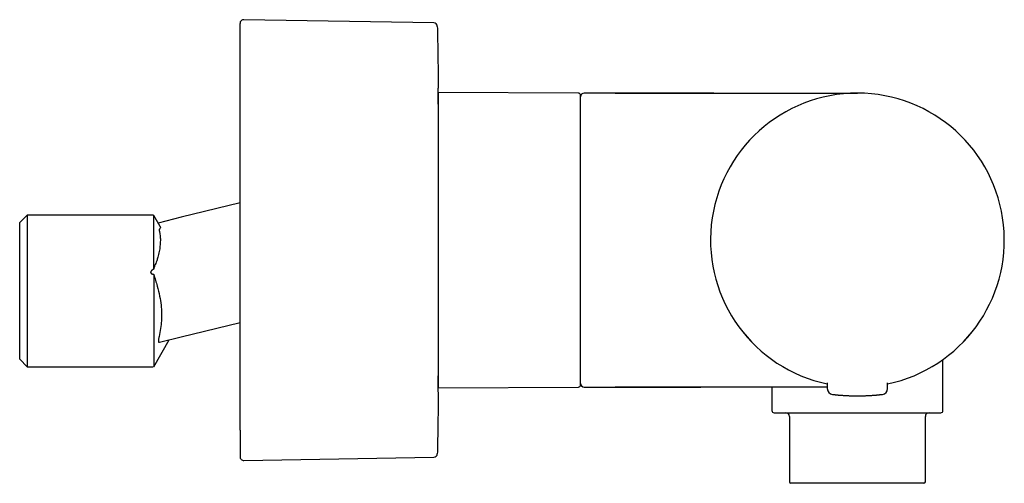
# Model space of a CAD drawing. Header units: millimetres. Extents: x 8 to 771, y 12 to 352.
# Tile 8 of 8: x 629 to 763, y 289 to 352. Entities that reach past the tile are written whole.
import ezdxf

# ---------------------------------------------------------------- set-up
doc = ezdxf.new("R2010")
doc.units = ezdxf.units.MM

msp = doc.modelspace()

# ---------------------------------------------------------------- linework, layer by layer
at = {"color": 7, "linetype": 'Continuous', "lineweight": 30}
for p, q in [((685.34, 351.31), (659.48, 351.74)), ((705.03, 341.75), (685.97, 341.83)), ((685.97, 301.66), (685.97, 341.83)), ((710.03, 341.75), (705.83, 341.75)), ((710.03, 341.75), (743.03, 341.75)), ((658.97, 326.83), (650.97, 324.85)), ((629.97, 325.12), (628.97, 324.12)), ((647.17, 325.12), (629.97, 325.12)), ((629.97, 325.12), (629.97, 304.52)), ((647.21, 317.8), (647.21, 325.12)), ((648.09, 323.6), (647.24, 325.08)), ((650.97, 324.85), (647.82, 324.07)), ((628.97, 305.52), (628.97, 324.12)), ((647.21, 317.08), (647.21, 304.52)), ((650.97, 308.57), (658.97, 310.55)), ((648.02, 307.84), (650.97, 308.57)), ((647.22, 304.52), (649.32, 308.16)), ((755.52, 306.12), (755.5, 306.11)), ((628.97, 305.52), (629.97, 304.52)), ((629.97, 304.52), (647.15, 304.52)), ((754.68, 298.55), (754.68, 305.49)), ((685.97, 301.66), (705.03, 301.75)), ((705.83, 301.75), (710.03, 301.75)), ((738.93, 301.75), (710.03, 301.75)), ((710.03, 301.75), (710.03, 301.75)), ((721.23, 301.75), (721.71, 301.75)), ((731.38, 301.75), (731.38, 298.55)), ((738.93, 302.34), (738.93, 301.54)), ((747.13, 301.54), (747.13, 302.34)), ((745.74, 300.68), (745.74, 300.68)), ((733.78, 297.75), (733.78, 288.85)), ((752.28, 288.85), (752.28, 297.75)), ((659.48, 291.76), (685.34, 292.19)), ((752.08, 288.65), (733.98, 288.65))]:
    msp.add_line(p, q, dxfattribs=at)
for centre, radius, start, end in [((659.47, 351.24), 0.5, 89.0452, 180), ((685.33, 350.81), 0.5, 1.3318, 89.044), ((185.97, 339.2), 500, 360, 0.3694), ((705.03, 341.45), 0.3, 0, 89.75), ((705.83, 341.25), 0.5, 90, 180), ((743.03, 321.75), 20, 281.8388, 258.1613), ((743.03, 321.75), 20, 281.8413, 258.1587), ((185.97, 304.3), 500, 359.6302, 360), ((705.03, 302.05), 0.3, 270.25, 0), ((705.83, 302.25), 0.5, 180, 270), ((739.73, 301.54), 0.8, 180.5, 263.2497), ((746.33, 301.54), 0.8, 276.7503, 359.5), ((731.68, 298.55), 0.3, 180, 270), ((733.28, 297.75), 0.5, 0, 90), ((752.78, 297.75), 0.5, 90, 180), ((754.38, 298.55), 0.3, 270, 0), ((685.33, 292.69), 0.5, 270.956, 358.6682), ((659.47, 292.26), 0.5, 180, 270.9548), ((733.98, 288.85), 0.2, 180, 270), ((752.08, 288.85), 0.2, 270, 0)]:
    msp.add_arc(centre, radius, start, end, dxfattribs=at)
for points, knots in [([(658.97, 295.87), (658.97, 295.96), (658.97, 296.14), (658.97, 296.43), (658.97, 296.72), (658.97, 297.02), (658.97, 297.33), (658.97, 297.62), (658.97, 297.88), (658.97, 298.1), (658.97, 298.33), (658.97, 298.56), (658.97, 298.8), (658.97, 299.05), (658.97, 299.35), (658.97, 299.68), (658.97, 300.06), (658.97, 300.44), (658.97, 300.84), (658.97, 301.2), (658.97, 301.54), (658.97, 301.84), (658.97, 302.09), (658.97, 302.27), (658.97, 302.39), (658.97, 302.52), (658.97, 302.64), (658.97, 302.76), (658.97, 302.99), (658.97, 303.32), (658.97, 303.76), (658.97, 304.2), (658.97, 304.65), (658.97, 305.11), (658.97, 305.52), (658.97, 305.88), (658.97, 306.2), (658.97, 306.52), (658.97, 306.84), (658.97, 307.16), (658.97, 307.49), (658.97, 307.88), (658.97, 308.33), (658.97, 308.83), (658.97, 309.35), (658.97, 309.86), (658.97, 310.39), (658.97, 310.9), (658.97, 311.41), (658.97, 311.91), (658.97, 312.42), (658.97, 312.93), (658.97, 313.45), (658.97, 313.99), (658.97, 314.54), (658.97, 315.09), (658.97, 315.65), (658.97, 316.2), (658.97, 316.7), (658.97, 317.14), (658.97, 317.52), (658.97, 317.9), (658.97, 318.28), (658.97, 318.66), (658.97, 319.04), (658.97, 319.48), (658.97, 319.98), (658.97, 320.53), (658.97, 321.09), (658.97, 321.64), (658.97, 322.2), (658.97, 322.73), (658.97, 323.24), (658.97, 323.73), (658.97, 324.12), (658.97, 324.41), (658.97, 324.6), (658.97, 324.79), (658.97, 324.98), (658.97, 325.18), (658.97, 325.5), (658.97, 325.96), (658.97, 326.55), (658.97, 327.14), (658.97, 327.73), (658.97, 328.31), (658.97, 328.83), (658.97, 329.28), (658.97, 329.67), (658.97, 330.06), (658.97, 330.44), (658.97, 330.82), (658.97, 331.19), (658.97, 331.6), (658.97, 332.06), (658.97, 332.55), (658.97, 333.04), (658.97, 333.53), (658.97, 334.02), (658.97, 334.49), (658.97, 334.96), (658.97, 335.43), (658.97, 335.9), (658.97, 336.38), (658.97, 336.87), (658.97, 337.35), (658.97, 337.82), (658.97, 338.29), (658.97, 338.71), (658.97, 339.07), (658.97, 339.37), (658.97, 339.67), (658.97, 339.98), (658.97, 340.28), (658.97, 340.58), (658.97, 340.93), (658.97, 341.31), (658.97, 341.73), (658.97, 342.14), (658.97, 342.55), (658.97, 342.91), (658.97, 343.23), (658.97, 343.51), (658.97, 343.73), (658.97, 343.89), (658.97, 344), (658.97, 344.11), (658.97, 344.21), (658.97, 344.32), (658.97, 344.5), (658.97, 344.77), (658.97, 345.12), (658.97, 345.45), (658.97, 345.78), (658.97, 346.1), (658.97, 346.37), (658.97, 346.61), (658.97, 346.81), (658.97, 347), (658.97, 347.19), (658.97, 347.38), (658.97, 347.57), (658.97, 347.78), (658.97, 348.01), (658.97, 348.26), (658.97, 348.51), (658.97, 348.74), (658.97, 348.96), (658.97, 349.17), (658.97, 349.37), (658.97, 349.55), (658.97, 349.73), (658.97, 349.89), (658.97, 350.05), (658.97, 350.2), (658.97, 350.35), (658.97, 350.48), (658.97, 350.6), (658.97, 350.72), (658.97, 350.81), (658.97, 350.88), (658.97, 350.93), (658.97, 350.99), (658.97, 351.03), (658.97, 351.08), (658.97, 351.11), (658.97, 351.15), (658.97, 351.19), (658.97, 351.22), (658.97, 351.23), (658.97, 351.24), (658.97, 351.24), (658.97, 351.24)], [0, 0, 0, 0, 0.007255, 0.014499, 0.021737, 0.02897, 0.036201, 0.043433, 0.048305, 0.053179, 0.058057, 0.062939, 0.067825, 0.072921, 0.078099, 0.085339, 0.092572, 0.0998, 0.107026, 0.114253, 0.119555, 0.124859, 0.130167, 0.132254, 0.134342, 0.13643, 0.13852, 0.14061, 0.142701, 0.149858, 0.157003, 0.16414, 0.171272, 0.1784, 0.185527, 0.190328, 0.195131, 0.199936, 0.204744, 0.209557, 0.214374, 0.219196, 0.226506, 0.233804, 0.241093, 0.248376, 0.255655, 0.262934, 0.269798, 0.276667, 0.283542, 0.290426, 0.29732, 0.304629, 0.311927, 0.319216, 0.326499, 0.333779, 0.341058, 0.345961, 0.350865, 0.355773, 0.360683, 0.365598, 0.370518, 0.375444, 0.3826, 0.389746, 0.396883, 0.404014, 0.411142, 0.41827, 0.424543, 0.43082, 0.437102, 0.439572, 0.442042, 0.444514, 0.446988, 0.449462, 0.451939, 0.459631, 0.467311, 0.474982, 0.482649, 0.490313, 0.497978, 0.503142, 0.50831, 0.513481, 0.518656, 0.523838, 0.528814, 0.533697, 0.540526, 0.547349, 0.554169, 0.560987, 0.567805, 0.574504, 0.581209, 0.58792, 0.59464, 0.601894, 0.609138, 0.616375, 0.623608, 0.630839, 0.638071, 0.642943, 0.647818, 0.652696, 0.657578, 0.662465, 0.667561, 0.672738, 0.679979, 0.687211, 0.69444, 0.701666, 0.708893, 0.714194, 0.719499, 0.724807, 0.726894, 0.728982, 0.73107, 0.733159, 0.73525, 0.737341, 0.744498, 0.751643, 0.75878, 0.765912, 0.77304, 0.780167, 0.784968, 0.789771, 0.794576, 0.799384, 0.804197, 0.809014, 0.813836, 0.821146, 0.828444, 0.835733, 0.843016, 0.850295, 0.857574, 0.864438, 0.871307, 0.878182, 0.885065, 0.89196, 0.899269, 0.906567, 0.913856, 0.921139, 0.928419, 0.935697, 0.9406, 0.945505, 0.950412, 0.955323, 0.960238, 0.965158, 0.970084, 0.97724, 0.984385, 0.991523, 0.998654, 1, 1, 1, 1]), ([(705.33, 331.19), (705.33, 331.31), (705.33, 331.55), (705.33, 331.91), (705.33, 332.26), (705.33, 332.54), (705.33, 332.76), (705.33, 332.91), (705.33, 333.06), (705.33, 333.21), (705.33, 333.37), (705.33, 333.53), (705.33, 333.76), (705.33, 334.08), (705.33, 334.45), (705.33, 334.78), (705.33, 335.06), (705.33, 335.23), (705.33, 335.35), (705.33, 335.4), (705.33, 335.45), (705.33, 335.5), (705.33, 335.55), (705.33, 335.6), (705.33, 335.74), (705.33, 335.95), (705.33, 336.24), (705.33, 336.52), (705.33, 336.79), (705.33, 337.02), (705.33, 337.21), (705.33, 337.35), (705.33, 337.5), (705.33, 337.64), (705.33, 337.78), (705.33, 337.92), (705.33, 338.08), (705.33, 338.26), (705.33, 338.46), (705.33, 338.64), (705.33, 338.83), (705.33, 338.98), (705.33, 339.1), (705.33, 339.19), (705.33, 339.27), (705.33, 339.36), (705.33, 339.44), (705.33, 339.52), (705.33, 339.6), (705.33, 339.69), (705.33, 339.79), (705.33, 339.91), (705.33, 340.01), (705.33, 340.12), (705.33, 340.22), (705.33, 340.31), (705.33, 340.41), (705.33, 340.5), (705.33, 340.6), (705.33, 340.7), (705.33, 340.78), (705.33, 340.83), (705.33, 340.87), (705.33, 340.91), (705.33, 340.95), (705.33, 341), (705.33, 341.06), (705.33, 341.13), (705.33, 341.19), (705.33, 341.24), (705.33, 341.29), (705.33, 341.33), (705.33, 341.36), (705.33, 341.39), (705.33, 341.41), (705.33, 341.43), (705.33, 341.44), (705.33, 341.45), (705.33, 341.45), (705.33, 341.45), (705.33, 341.45)], [0, 0, 0, 0, 0.0195083, 0.0389994, 0.0584819, 0.0779641, 0.0867135, 0.0954654, 0.1042205, 0.1129796, 0.1217434, 0.1313208, 0.1412325, 0.16434, 0.1874323, 0.2105233, 0.2257699, 0.2410263, 0.244453, 0.2478804, 0.2513086, 0.2547377, 0.2581676, 0.2615984, 0.2650303, 0.2849473, 0.304839, 0.3247146, 0.344583, 0.3644533, 0.3756094, 0.3867705, 0.3979383, 0.4091143, 0.4203002, 0.4321692, 0.4443186, 0.4613249, 0.478333, 0.4953488, 0.5125097, 0.5304531, 0.5392623, 0.5480709, 0.5568798, 0.5656897, 0.5745014, 0.5833157, 0.5921334, 0.6009553, 0.6143547, 0.6277489, 0.6411406, 0.6545327, 0.6679278, 0.6813287, 0.6947382, 0.7086797, 0.7251329, 0.7415821, 0.7580323, 0.7657893, 0.7735482, 0.7813095, 0.7890738, 0.7968416, 0.813546, 0.8302415, 0.8469335, 0.8636274, 0.8803285, 0.8970421, 0.9142064, 0.9278009, 0.9413912, 0.95498, 0.9685703, 0.9821649, 0.9957668, 1, 1, 1, 1]), ([(722.56, 341.75), (722.3, 341.75), (721.78, 341.75), (721, 341.75), (720.23, 341.75), (719.47, 341.75), (718.72, 341.75), (717.98, 341.75), (717.26, 341.75), (716.54, 341.75), (715.87, 341.75), (715.25, 341.75), (714.67, 341.75), (714.09, 341.75), (713.53, 341.74), (712.98, 341.74), (712.45, 341.74), (711.93, 341.74), (711.44, 341.74), (710.96, 341.74), (710.49, 341.74), (710.18, 341.74), (710.03, 341.74)], [0, 0, 0, 0, 0.062285, 0.124171, 0.185594, 0.246487, 0.306785, 0.365363, 0.42324, 0.480355, 0.536645, 0.583712, 0.630104, 0.67578, 0.720704, 0.764838, 0.808143, 0.848181, 0.887417, 0.92582, 0.963358, 1, 1, 1, 1]), ([(723.46, 341.75), (723.19, 341.75), (722.76, 341.75), (722.33, 341.75), (722.18, 341.75)], [0, 0, 0, 0, 0.648975, 1, 1, 1, 1]), ([(705.33, 302.05), (705.33, 302.05), (705.33, 302.05), (705.33, 302.05), (705.33, 302.07), (705.33, 302.09), (705.33, 302.12), (705.33, 302.15), (705.33, 302.2), (705.33, 302.25), (705.33, 302.3), (705.33, 302.36), (705.33, 302.43), (705.33, 302.5), (705.33, 302.58), (705.33, 302.67), (705.33, 302.78), (705.33, 302.91), (705.33, 303.05), (705.33, 303.2), (705.33, 303.36), (705.33, 303.52), (705.33, 303.69), (705.33, 303.87), (705.33, 304.06), (705.33, 304.25), (705.33, 304.46), (705.33, 304.68), (705.33, 304.92), (705.33, 305.16), (705.33, 305.41), (705.33, 305.67), (705.33, 305.92), (705.33, 306.16), (705.33, 306.38), (705.33, 306.6), (705.33, 306.84), (705.33, 307.07), (705.33, 307.32), (705.33, 307.58), (705.33, 307.85), (705.33, 308.12), (705.33, 308.4), (705.33, 308.69), (705.33, 308.98), (705.33, 309.25), (705.33, 309.5), (705.33, 309.73), (705.33, 309.97), (705.33, 310.21), (705.33, 310.45), (705.33, 310.69), (705.33, 310.94), (705.33, 311.21), (705.33, 311.48), (705.33, 311.75), (705.33, 312.03), (705.33, 312.31), (705.33, 312.59), (705.33, 312.87), (705.33, 313.16), (705.33, 313.48), (705.33, 313.81), (705.33, 314.07), (705.33, 314.27), (705.33, 314.4), (705.33, 314.53), (705.33, 314.67), (705.33, 314.8), (705.33, 314.98), (705.33, 315.21), (705.33, 315.49), (705.33, 315.77), (705.33, 316.05), (705.33, 316.34), (705.33, 316.62), (705.33, 316.91), (705.33, 317.25), (705.33, 317.67), (705.33, 318.04), (705.33, 318.29), (705.33, 318.42), (705.33, 318.54), (705.33, 318.67), (705.33, 318.8), (705.33, 319), (705.33, 319.27), (705.33, 319.61), (705.33, 319.96), (705.33, 320.3), (705.33, 320.64), (705.33, 320.97), (705.33, 321.28), (705.33, 321.56), (705.33, 321.82), (705.33, 322.07), (705.33, 322.33), (705.33, 322.58), (705.33, 322.83), (705.33, 323.12), (705.33, 323.47), (705.33, 323.88), (705.33, 324.29), (705.33, 324.68), (705.33, 325.06), (705.33, 325.32), (705.33, 325.49), (705.33, 325.57), (705.33, 325.65), (705.33, 325.73), (705.33, 325.81), (705.33, 325.89), (705.33, 326.1), (705.33, 326.43), (705.33, 326.88), (705.33, 327.33), (705.33, 327.69), (705.33, 327.97), (705.33, 328.17), (705.33, 328.36), (705.33, 328.56), (705.33, 328.75), (705.33, 328.93), (705.33, 329.19), (705.33, 329.53), (705.33, 329.96), (705.33, 330.37), (705.33, 330.79), (705.33, 331.06), (705.33, 331.19)], [0, 0, 0, 0, 0.00485, 0.014067, 0.023279, 0.032488, 0.041698, 0.050913, 0.060135, 0.069514, 0.078152, 0.086787, 0.095422, 0.104058, 0.1127, 0.12135, 0.132519, 0.14368, 0.154839, 0.166002, 0.177174, 0.188405, 0.199013, 0.209617, 0.220221, 0.230831, 0.241452, 0.252709, 0.263957, 0.275203, 0.286452, 0.297712, 0.308918, 0.31769, 0.326459, 0.335226, 0.343997, 0.352772, 0.361555, 0.370984, 0.380406, 0.389825, 0.399246, 0.40867, 0.418103, 0.427377, 0.434616, 0.441853, 0.449088, 0.456325, 0.463564, 0.470807, 0.478055, 0.485887, 0.493715, 0.501541, 0.509366, 0.517194, 0.525025, 0.532862, 0.540461, 0.549325, 0.558187, 0.567049, 0.570531, 0.574014, 0.577498, 0.580983, 0.58447, 0.587958, 0.595212, 0.602463, 0.609712, 0.616961, 0.624212, 0.631467, 0.638726, 0.645703, 0.657892, 0.67008, 0.673273, 0.676466, 0.679661, 0.682856, 0.686052, 0.689249, 0.697685, 0.706118, 0.71455, 0.722985, 0.731424, 0.739681, 0.747677, 0.753958, 0.76024, 0.766523, 0.772808, 0.779096, 0.785029, 0.790808, 0.800911, 0.811005, 0.821096, 0.831187, 0.840071, 0.848962, 0.850959, 0.852957, 0.854955, 0.856954, 0.858953, 0.860954, 0.862954, 0.87437, 0.885774, 0.897172, 0.90857, 0.913689, 0.91881, 0.923934, 0.929061, 0.934191, 0.9389, 0.943429, 0.954744, 0.966052, 0.977359, 0.988674, 1, 1, 1, 1]), ([(648.09, 323.6), (648.1, 323.58), (648.12, 323.53), (648.13, 323.43), (648.09, 323.34), (648.04, 323.25), (648, 323.23), (647.99, 323.2), (647.96, 323.22), (647.95, 323.22), (647.94, 323.21), (647.96, 323.11), (648, 322.94), (648.04, 322.67), (648.1, 322.28), (648.14, 321.57), (648.08, 320.84), (647.97, 320.19), (647.88, 319.8), (647.77, 319.38), (647.64, 318.97), (647.51, 318.55), (647.33, 318.25), (647.25, 317.96), (647.21, 317.8)], [0, 0, 0, 0, 0.056944, 0.114074, 0.203124, 0.242472, 0.25719, 0.266604, 0.274411, 0.28021, 0.2856, 0.290977, 0.327244, 0.355254, 0.404421, 0.49055, 0.645194, 0.695301, 0.745665, 0.796614, 0.857847, 0.904491, 0.950471, 1, 1, 1, 1]), ([(647.21, 317.8), (647.19, 317.79), (647.15, 317.76), (647.08, 317.72), (647.03, 317.68), (646.99, 317.64), (646.96, 317.62), (646.94, 317.6), (646.92, 317.58), (646.91, 317.57), (646.89, 317.55), (646.88, 317.53), (646.86, 317.51), (646.84, 317.48), (646.82, 317.44), (646.81, 317.41), (646.81, 317.39), (646.8, 317.37), (646.8, 317.35), (646.8, 317.33), (646.81, 317.3), (646.83, 317.27), (646.84, 317.25), (646.86, 317.23), (646.88, 317.21), (646.9, 317.19), (646.93, 317.17), (646.96, 317.16), (646.99, 317.15), (647.02, 317.13), (647.06, 317.12), (647.09, 317.11), (647.13, 317.1), (647.17, 317.09), (647.2, 317.09), (647.21, 317.08)], [0, 0, 0, 0, 0.07185, 0.137341, 0.196551, 0.249584, 0.272183, 0.293966, 0.31495, 0.335151, 0.354588, 0.373283, 0.391258, 0.430551, 0.466499, 0.499646, 0.516397, 0.532539, 0.54821, 0.563557, 0.593878, 0.624843, 0.643461, 0.662759, 0.682926, 0.715147, 0.750149, 0.775542, 0.802483, 0.831045, 0.861288, 0.893265, 0.927019, 0.962586, 1, 1, 1, 1]), ([(647.21, 317.08), (647.38, 316.55), (647.68, 315.56), (648.03, 314.18), (648.23, 312.95), (648.3, 311.82), (648.27, 310.76), (648.16, 309.69), (648, 308.91), (647.9, 308.42), (647.86, 308.21), (647.84, 308.04), (647.85, 307.92), (647.87, 307.86), (647.89, 307.83), (647.94, 307.84), (647.98, 307.85), (648.01, 307.87)], [0, 0, 0, 0, 0.164161, 0.306984, 0.434372, 0.542806, 0.648421, 0.755821, 0.869291, 0.889546, 0.907655, 0.937734, 0.95014, 0.961208, 0.971465, 0.981579, 1, 1, 1, 1]), ([(710.03, 301.75), (710.18, 301.75), (710.48, 301.75), (710.95, 301.75), (711.42, 301.75), (711.9, 301.75), (712.39, 301.75), (712.93, 301.75), (713.5, 301.75), (714.11, 301.75), (714.74, 301.75), (715.38, 301.75), (716.03, 301.75), (716.7, 301.75), (717.38, 301.75), (718.06, 301.75), (718.83, 301.75), (719.67, 301.75), (720.6, 301.75), (721.23, 301.75), (721.54, 301.75)], [0, 0, 0, 0, 0.0392, 0.079342, 0.120396, 0.162327, 0.205104, 0.248693, 0.301065, 0.354466, 0.408843, 0.464142, 0.521338, 0.579377, 0.638202, 0.697756, 0.757982, 0.837771, 0.918486, 1, 1, 1, 1]), ([(739.64, 300.75), (739.64, 300.75), (739.64, 300.75), (739.65, 300.75), (739.67, 300.74), (739.7, 300.74), (739.74, 300.74), (739.78, 300.73), (739.83, 300.73), (739.9, 300.72), (739.97, 300.71), (740.06, 300.7), (740.16, 300.69), (740.24, 300.68), (740.3, 300.68), (740.32, 300.67)], [0, 0, 0, 0, 0.076129, 0.151731, 0.226998, 0.302129, 0.377319, 0.452767, 0.528668, 0.605213, 0.692892, 0.780019, 0.866876, 0.953751, 1, 1, 1, 1]), ([(740.32, 300.68), (740.32, 300.67), (740.33, 300.67), (740.35, 300.67), (740.37, 300.67), (740.4, 300.67), (740.43, 300.66), (740.47, 300.66), (740.51, 300.66), (740.55, 300.65), (740.6, 300.65), (740.63, 300.65), (740.67, 300.64), (740.7, 300.64), (740.72, 300.64), (740.74, 300.64), (740.74, 300.64)], [0, 0, 0, 0, 0.038117, 0.084849, 0.152919, 0.234476, 0.323544, 0.412636, 0.501734, 0.60074, 0.699755, 0.79766, 0.862383, 0.917473, 0.963187, 1, 1, 1, 1]), ([(740.62, 300.65), (740.62, 300.65), (740.64, 300.65), (740.67, 300.64), (740.7, 300.64), (740.73, 300.64), (740.74, 300.64)], [0, 0, 0, 0, 0.216612, 0.453745, 0.714217, 1, 1, 1, 1]), ([(740.74, 300.64), (740.75, 300.64), (740.81, 300.63), (740.92, 300.63), (741.07, 300.61), (741.23, 300.6), (741.39, 300.59), (741.56, 300.58), (741.73, 300.58), (741.91, 300.57), (742.09, 300.56), (742.28, 300.56), (742.46, 300.55), (742.65, 300.55), (742.84, 300.55), (743.03, 300.55), (743.22, 300.55), (743.41, 300.55), (743.6, 300.55), (743.79, 300.56), (743.97, 300.56), (744.15, 300.57), (744.33, 300.58), (744.5, 300.59), (744.67, 300.59), (744.84, 300.6), (744.99, 300.61), (745.15, 300.63), (745.26, 300.63), (745.31, 300.64), (745.32, 300.64)], [0, 0, 0, 0, 0.008473, 0.046081, 0.083563, 0.121037, 0.15862, 0.196429, 0.234579, 0.272671, 0.310494, 0.348161, 0.385785, 0.423482, 0.461365, 0.499547, 0.537748, 0.575647, 0.613359, 0.650995, 0.688672, 0.726504, 0.764604, 0.802751, 0.840556, 0.878133, 0.915599, 0.953072, 0.990668, 1, 1, 1, 1]), ([(745.32, 300.64), (745.33, 300.64), (745.36, 300.64), (745.39, 300.64), (745.42, 300.65), (745.44, 300.65), (745.44, 300.65)], [0, 0, 0, 0, 0.285779, 0.54625, 0.783385, 1, 1, 1, 1]), ([(745.44, 300.65), (745.48, 300.65), (745.54, 300.66), (745.6, 300.66), (745.62, 300.66)], [0, 0, 0, 0, 0.672199, 1, 1, 1, 1]), ([(745.61, 300.66), (745.63, 300.66), (745.65, 300.67), (745.68, 300.67), (745.72, 300.67), (745.73, 300.67), (745.74, 300.68)], [0, 0, 0, 0, 0.23572, 0.479845, 0.734116, 1, 1, 1, 1]), ([(745.73, 300.67), (745.76, 300.68), (745.82, 300.68), (745.9, 300.69), (746, 300.7), (746.09, 300.71), (746.16, 300.72), (746.23, 300.73), (746.28, 300.73), (746.32, 300.74), (746.36, 300.74), (746.39, 300.74), (746.41, 300.75), (746.42, 300.75), (746.42, 300.75), (746.42, 300.75)], [0, 0, 0, 0, 0.048621, 0.135231, 0.221821, 0.308674, 0.396074, 0.472458, 0.5482, 0.62349, 0.698522, 0.773492, 0.848599, 0.924037, 1, 1, 1, 1]), ([(731.68, 298.25), (731.68, 298.25), (731.68, 298.25), (731.68, 298.25), (731.69, 298.25), (731.71, 298.25), (731.74, 298.25), (731.77, 298.25), (731.82, 298.25), (731.87, 298.25), (731.93, 298.25), (731.99, 298.25), (732.06, 298.25), (732.12, 298.25), (732.2, 298.25), (732.28, 298.25), (732.36, 298.25), (732.45, 298.25), (732.55, 298.25), (732.65, 298.25), (732.74, 298.25), (732.85, 298.25), (732.96, 298.25), (733.07, 298.25), (733.19, 298.25), (733.32, 298.25), (733.47, 298.25), (733.65, 298.25), (733.83, 298.25), (734.02, 298.25), (734.21, 298.25), (734.41, 298.25), (734.63, 298.25), (734.86, 298.25), (735.11, 298.25), (735.37, 298.25), (735.63, 298.25), (735.89, 298.25), (736.15, 298.25), (736.41, 298.25), (736.67, 298.25), (736.94, 298.25), (737.21, 298.25), (737.49, 298.25), (737.75, 298.25), (737.99, 298.25), (738.21, 298.25), (738.44, 298.25), (738.66, 298.25), (738.89, 298.25), (739.13, 298.25), (739.37, 298.25), (739.61, 298.25), (739.87, 298.25), (740.13, 298.25), (740.39, 298.25), (740.65, 298.25), (740.91, 298.25), (741.17, 298.25), (741.45, 298.25), (741.75, 298.25), (742.07, 298.25), (742.39, 298.25), (742.71, 298.25), (742.92, 298.25), (743.03, 298.25)], [0, 0, 0, 0, 0.000876, 0.015877, 0.030899, 0.045367, 0.063413, 0.081446, 0.099481, 0.117531, 0.135612, 0.149983, 0.164338, 0.178683, 0.193027, 0.207376, 0.221738, 0.23612, 0.251046, 0.264512, 0.277968, 0.291419, 0.304872, 0.318333, 0.331808, 0.345302, 0.362983, 0.380638, 0.398281, 0.415925, 0.433583, 0.45127, 0.469168, 0.488895, 0.508602, 0.528311, 0.548039, 0.567806, 0.585761, 0.60369, 0.621606, 0.639522, 0.657455, 0.675417, 0.693177, 0.707055, 0.720921, 0.734783, 0.748646, 0.762517, 0.776403, 0.790311, 0.805323, 0.820317, 0.835299, 0.850279, 0.865265, 0.880265, 0.895288, 0.909759, 0.927808, 0.945842, 0.963876, 0.981924, 1, 1, 1, 1]), ([(743.03, 298.25), (743.14, 298.25), (743.35, 298.25), (743.66, 298.25), (743.98, 298.25), (744.24, 298.25), (744.46, 298.25), (744.62, 298.25), (744.79, 298.25), (744.95, 298.25), (745.11, 298.25), (745.33, 298.25), (745.6, 298.25), (745.93, 298.25), (746.25, 298.25), (746.57, 298.25), (746.88, 298.25), (747.2, 298.25), (747.51, 298.25), (747.82, 298.25), (748.12, 298.25), (748.42, 298.25), (748.72, 298.25), (749.01, 298.25), (749.3, 298.25), (749.57, 298.25), (749.84, 298.25), (750.11, 298.25), (750.36, 298.25), (750.58, 298.25), (750.76, 298.25), (750.91, 298.25), (751.06, 298.25), (751.21, 298.25), (751.37, 298.25), (751.56, 298.25), (751.77, 298.25), (751.97, 298.25), (752.17, 298.25), (752.35, 298.25), (752.53, 298.25), (752.7, 298.25), (752.88, 298.25), (753.05, 298.25), (753.21, 298.25), (753.34, 298.25), (753.44, 298.25), (753.51, 298.25), (753.57, 298.25), (753.64, 298.25), (753.71, 298.25), (753.79, 298.25), (753.88, 298.25), (753.96, 298.25), (754.04, 298.25), (754.1, 298.25), (754.16, 298.25), (754.22, 298.25), (754.27, 298.25), (754.31, 298.25), (754.34, 298.25), (754.36, 298.25), (754.38, 298.25), (754.38, 298.25), (754.38, 298.25)], [0, 0, 0, 0, 0.017781, 0.035528, 0.053255, 0.070974, 0.080258, 0.089546, 0.09884, 0.108141, 0.117453, 0.126777, 0.145571, 0.164327, 0.183061, 0.201789, 0.220528, 0.239294, 0.258103, 0.277173, 0.296202, 0.315208, 0.334208, 0.353219, 0.372258, 0.391342, 0.409895, 0.428409, 0.446902, 0.465387, 0.477011, 0.488642, 0.500284, 0.511942, 0.523619, 0.541648, 0.559642, 0.577615, 0.595583, 0.61356, 0.631559, 0.649596, 0.667263, 0.687876, 0.708464, 0.729048, 0.738757, 0.748473, 0.758197, 0.767932, 0.77768, 0.793971, 0.810232, 0.826474, 0.842706, 0.858941, 0.875188, 0.891458, 0.907762, 0.926785, 0.945769, 0.964729, 0.983683, 1, 1, 1, 1]), ([(658.97, 295.87), (658.97, 295.78), (658.97, 295.6), (658.97, 295.34), (658.97, 295.1), (658.97, 294.86), (658.97, 294.63), (658.97, 294.44), (658.97, 294.28), (658.97, 294.14), (658.97, 294.01), (658.97, 293.88), (658.97, 293.76), (658.97, 293.64), (658.97, 293.5), (658.97, 293.36), (658.97, 293.21), (658.97, 293.07), (658.97, 292.95), (658.97, 292.83), (658.97, 292.73), (658.97, 292.63), (658.97, 292.55), (658.97, 292.49), (658.97, 292.45), (658.97, 292.42), (658.97, 292.39), (658.97, 292.37), (658.97, 292.34), (658.97, 292.33), (658.97, 292.3), (658.97, 292.28), (658.97, 292.27), (658.97, 292.26), (658.97, 292.26), (658.97, 292.26)], [0, 0, 0, 0, 0.038335, 0.076615, 0.114856, 0.153071, 0.191274, 0.22948, 0.255218, 0.280969, 0.306735, 0.332522, 0.358333, 0.385262, 0.412624, 0.450885, 0.489104, 0.527296, 0.565474, 0.603653, 0.641165, 0.678703, 0.716283, 0.753917, 0.772079, 0.790226, 0.808358, 0.826479, 0.844589, 0.862689, 0.880781, 0.913934, 0.947074, 0.980211, 1, 1, 1, 1])]:
    msp.add_open_spline(points, degree=3, knots=knots, dxfattribs=at)
for points in [[(685.83, 350.82), (685.85, 350.12), (685.88, 348.72), (685.91, 346.62), (685.94, 344.52), (685.95, 343.12), (685.96, 342.42)], [(685.96, 301.07), (685.95, 300.37), (685.94, 298.97), (685.91, 296.87), (685.88, 294.77), (685.85, 293.38), (685.83, 292.68)]]:
    msp.add_open_spline(points, degree=3, dxfattribs=at)

doc.saveas('drawing.dxf')
